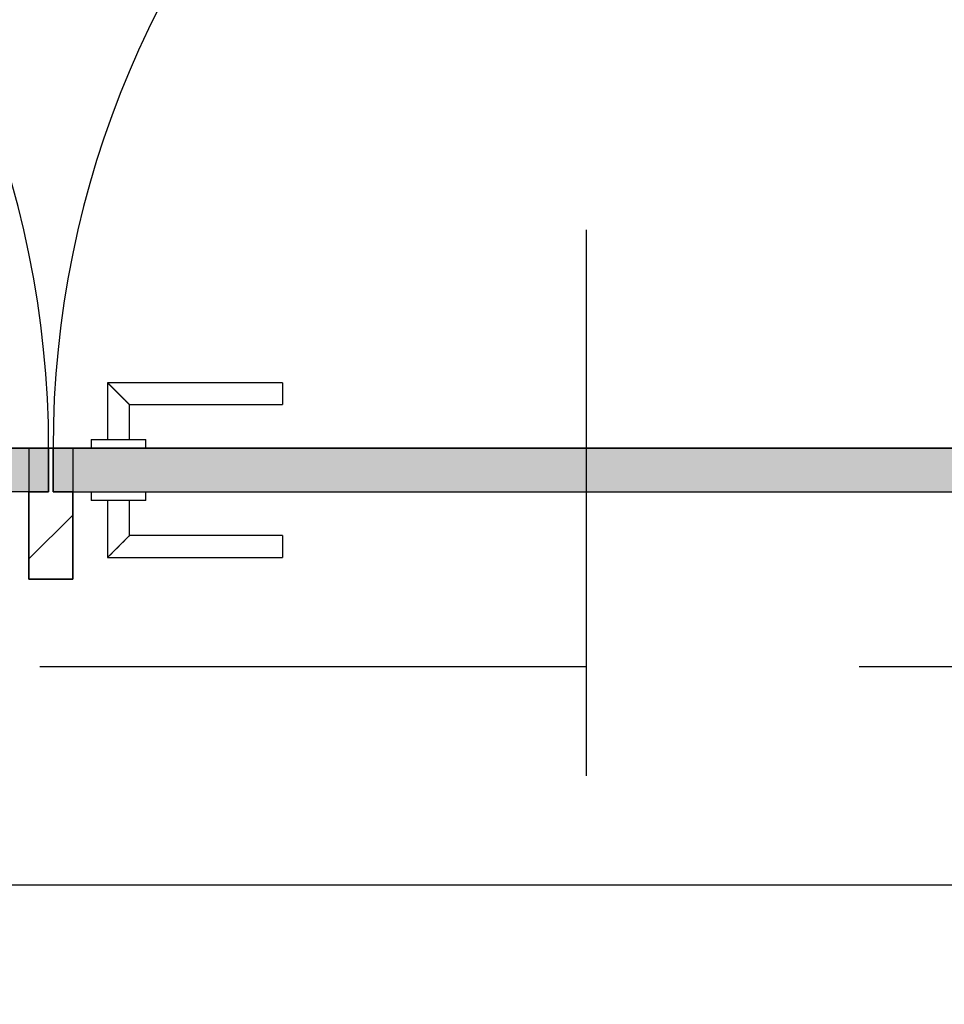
# Model space of a CAD drawing. Extents: x 2 to 87, y -108 to 11.
# Tile 22 of 256: x 17.409 to 18.256, y -81.717 to -80.815. Entities that reach past the tile are written whole.
import ezdxf

# ---------------------------------------------------------------- set-up
doc = ezdxf.new("R2010")
doc.units = 0
doc.header["$MEASUREMENT"] = 0
doc.linetypes.add('DASHDOT', pattern=[1, 0.5, -0.25, 0, -0.25])
for name, color, linetype in [('13', 7, 'CONTINUOUS'), ('16', 7, 'CONTINUOUS'), ('30', 7, 'CONTINUOUS'), ('5', 7, 'CONTINUOUS'), ('8', 7, 'CONTINUOUS')]:
    doc.layers.add(name, color=color, linetype=linetype)

# ---------------------------------------------------------------- blocks, each defined once
blk = doc.blocks.new('*N178')
at = {"layer": '8', "color": 62, "linetype": 'Continuous'}
for p, q in [((-0.745, 0.2), (0.141, 0.2)), ((-0.745, 0.2), (-0.745, 0.16)), ((0.141, 0.2), (0.141, 0.16)), ((-0.745, 0.16), (-0.0379, 0.16)), ((-0.0379, 0.16), (0.141, 0.16))]:
    blk.add_line(p, q, dxfattribs=at)
for points in [[(-0.745, 0.2), (-0.745, 0.2), (0.141, 0.2)], [(-0.745, 0.2), (-0.745, 0.16), (0.141, 0.16)], [(-0.745, 0.2), (0.141, 0.2), (0.141, 0.16)], [(-0.745, 0.16), (-0.745, 0.16), (-0.0379, 0.16)], [(-0.0379, 0.16), (-0.0379, 0.16), (0.141, 0.16)]]:
    blk.add_solid(points, dxfattribs=at)
blk = doc.blocks.new('*N179')
at = {"layer": '8', "color": 62, "linetype": 'Continuous'}
for p, q in [((-0.141, 0.16), (-0.141, 0.2)), ((0.745, 0.2), (-0.141, 0.2)), ((0.745, 0.16), (0.745, 0.2)), ((0.6505, 0.16), (-0.141, 0.16)), ((0.745, 0.16), (0.6505, 0.16))]:
    blk.add_line(p, q, dxfattribs=at)
for points in [[(0.745, 0.16), (0.745, 0.2), (-0.141, 0.2)], [(0.745, 0.16), (-0.141, 0.16), (-0.141, 0.2)], [(0.745, 0.2), (0.745, 0.2), (-0.141, 0.2)], [(0.6505, 0.16), (0.6505, 0.16), (-0.141, 0.16)], [(0.745, 0.16), (0.745, 0.16), (0.6505, 0.16)]]:
    blk.add_solid(points, dxfattribs=at)

msp = doc.modelspace()

# ---------------------------------------------------------------- linework, layer by layer
at = {"layer": '13', "color": 62, "linetype": 'Continuous'}
msp.add_line((16.5276, -81.6075), (18.3476, -81.6075), dxfattribs=at)
at = {"layer": '16', "color": 62, "linetype": 'Continuous'}
for centre, start, end in [((16.5496, -81.2075), 360, 90), ((18.3256, -81.2075), 90, 180)]:
    msp.add_arc(centre, 0.886, start, end, dxfattribs=at)
at = {"layer": '30', "color": 62, "linetype": 'Continuous'}
for p, q in [((17.4396, -81.2075), (17.4176, -81.2075)), ((17.4176, -81.2075), (17.4176, -81.3275)), ((17.4356, -81.2075), (17.4576, -81.2075)), ((17.4356, -81.2475), (17.4356, -81.2075)), ((17.4396, -81.2475), (17.4396, -81.2075)), ((17.4576, -81.2075), (17.4576, -81.3275)), ((17.4176, -81.2475), (17.4356, -81.2475)), ((17.4176, -81.3275), (17.4176, -81.2475)), ((17.4576, -81.2475), (17.4396, -81.2475)), ((17.4576, -81.3275), (17.4576, -81.2475)), ((17.4176, -81.3275), (17.4576, -81.3275)), ((17.4576, -81.3275), (17.4176, -81.3275))]:
    msp.add_line(p, q, dxfattribs=at)
at = {"layer": '5', "color": 7, "linetype": 'DASHDOT'}
for p, q in [((17.9276, -7.3075), (17.9276, -96.5075)), ((7.5276, -81.4075), (52.6276, -81.4075))]:
    msp.add_line(p, q, dxfattribs=at)
at = {"layer": '8', "color": 62, "linetype": 'Continuous'}
for p, q in [((17.4896, -81.1475), (17.4896, -81.1995)), ((17.6496, -81.1475), (17.4896, -81.1475)), ((17.6496, -81.1475), (17.6496, -81.1675)), ((17.5096, -81.1995), (17.5096, -81.1675)), ((17.5096, -81.1675), (17.6496, -81.1675)), ((17.4746, -81.1995), (17.4746, -81.2075)), ((17.4746, -81.1995), (17.5246, -81.1995)), ((17.5246, -81.2075), (17.5246, -81.1995)), ((16.5496, -81.2075), (17.4356, -81.2075)), ((17.4356, -81.2075), (17.4356, -81.2475)), ((18.3256, -81.2075), (17.4396, -81.2075)), ((17.4396, -81.2075), (17.4396, -81.2475)), ((17.4356, -81.2475), (16.5496, -81.2475)), ((17.4396, -81.2475), (18.3256, -81.2475)), ((17.4746, -81.2475), (17.4746, -81.2555)), ((17.5246, -81.2555), (17.5246, -81.2475)), ((17.5246, -81.2555), (17.4746, -81.2555)), ((17.4896, -81.2555), (17.4896, -81.3075)), ((17.5096, -81.2875), (17.5096, -81.2555)), ((17.4176, -81.3087), (17.4576, -81.2687)), ((17.4176, -81.3087), (17.4576, -81.2687)), ((17.6496, -81.2875), (17.5096, -81.2875)), ((17.6496, -81.2875), (17.6496, -81.3075)), ((17.4896, -81.3075), (17.6496, -81.3075))]:
    msp.add_line(p, q, dxfattribs=at)
for points in [[(17.5096, -81.1675), (17.5096, -81.1674), (17.5095, -81.1674), (17.5095, -81.1674), (17.5095, -81.1674), (17.5095, -81.1674), (17.5095, -81.1674), (17.5095, -81.1674), (17.5095, -81.1674), (17.5095, -81.1674), (17.5095, -81.1674), (17.5095, -81.1674), (17.5095, -81.1674), (17.5095, -81.1674), (17.5095, -81.1674), (17.5095, -81.1674), (17.5095, -81.1674), (17.5095, -81.1674), (17.5095, -81.1674), (17.5095, -81.1674), (17.5095, -81.1674), (17.5095, -81.1674), (17.5095, -81.1674), (17.5095, -81.1674), (17.5095, -81.1674), (17.5095, -81.1674), (17.5095, -81.1674), (17.5095, -81.1674), (17.5095, -81.1674), (17.5094, -81.1673), (17.5094, -81.1673), (17.5094, -81.1673), (17.5094, -81.1673), (17.5094, -81.1673), (17.5094, -81.1673), (17.5094, -81.1673), (17.5094, -81.1673), (17.5094, -81.1673), (17.5094, -81.1673), (17.5094, -81.1673), (17.5094, -81.1673), (17.5094, -81.1673), (17.5094, -81.1673), (17.5094, -81.1673), (17.5094, -81.1673), (17.5094, -81.1673), (17.5094, -81.1673), (17.5094, -81.1672), (17.5092, -81.1671), (17.5091, -81.167), (17.5091, -81.167), (17.5091, -81.167), (17.5091, -81.167), (17.5091, -81.167), (17.5091, -81.167), (17.5091, -81.167), (17.5091, -81.167), (17.5091, -81.167), (17.5091, -81.167), (17.5091, -81.167), (17.5091, -81.1669), (17.509, -81.1669), (17.509, -81.1669), (17.509, -81.1669), (17.509, -81.1669), (17.509, -81.1669), (17.509, -81.1669), (17.509, -81.1669), (17.509, -81.1669), (17.509, -81.1669), (17.509, -81.1669), (17.5089, -81.1668), (17.5089, -81.1668), (17.5089, -81.1668), (17.5089, -81.1668), (17.5089, -81.1668), (17.5089, -81.1668), (17.5089, -81.1668), (17.5089, -81.1668), (17.5089, -81.1668), (17.5089, -81.1668), (17.5088, -81.1667), (17.5088, -81.1667), (17.5088, -81.1667), (17.5088, -81.1667), (17.5088, -81.1667), (17.5088, -81.1667), (17.5088, -81.1667), (17.5088, -81.1667), (17.5088, -81.1667), (17.5088, -81.1667), (17.5087, -81.1666), (17.5087, -81.1666), (17.5087, -81.1666), (17.5087, -81.1666), (17.5087, -81.1666), (17.5087, -81.1666), (17.5087, -81.1666), (17.5087, -81.1666), (17.5087, -81.1665), (17.5086, -81.1665), (17.5086, -81.1665), (17.5086, -81.1665), (17.5086, -81.1665), (17.5086, -81.1665), (17.5086, -81.1665), (17.5086, -81.1665), (17.5086, -81.1665), (17.5085, -81.1664), (17.5085, -81.1664), (17.5085, -81.1664), (17.5085, -81.1664), (17.5085, -81.1664), (17.5085, -81.1664), (17.5085, -81.1664), (17.5085, -81.1664), (17.5084, -81.1663), (17.5084, -81.1663), (17.5084, -81.1663), (17.5084, -81.1663), (17.5084, -81.1663), (17.5084, -81.1663), (17.5084, -81.1663), (17.5084, -81.1663), (17.5083, -81.1662), (17.5083, -81.1662), (17.5083, -81.1662), (17.5083, -81.1662), (17.5083, -81.1662), (17.5083, -81.1662), (17.5083, -81.1662), (17.5082, -81.1661), (17.5082, -81.1661), (17.5082, -81.1661), (17.5082, -81.1661), (17.5082, -81.1661), (17.5082, -81.1661), (17.5082, -81.1661), (17.5081, -81.166), (17.508, -81.1659), (17.508, -81.1659), (17.508, -81.1659), (17.508, -81.1659), (17.508, -81.1659), (17.508, -81.1659), (17.508, -81.1659), (17.5079, -81.1658), (17.5079, -81.1658), (17.5079, -81.1658), (17.5079, -81.1658), (17.5079, -81.1658), (17.5079, -81.1658), (17.5079, -81.1658), (17.5078, -81.1657), (17.5078, -81.1657), (17.5078, -81.1657), (17.5078, -81.1657), (17.5078, -81.1657), (17.5078, -81.1657), (17.5077, -81.1656), (17.5077, -81.1656), (17.5077, -81.1656), (17.5077, -81.1656), (17.5077, -81.1656), (17.5077, -81.1656), (17.5076, -81.1655), (17.5076, -81.1655), (17.5076, -81.1655), (17.5076, -81.1655), (17.5076, -81.1655), (17.5076, -81.1655), (17.5075, -81.1654), (17.5075, -81.1654), (17.5075, -81.1654), (17.5075, -81.1654), (17.5075, -81.1654), (17.5075, -81.1654), (17.5074, -81.1653), (17.5074, -81.1653), (17.5074, -81.1653), (17.5074, -81.1653), (17.5074, -81.1653), (17.5074, -81.1653), (17.5073, -81.1652), (17.5073, -81.1652), (17.5073, -81.1652), (17.5073, -81.1652), (17.5073, -81.1652), (17.5073, -81.1652), (17.5072, -81.1651), (17.5072, -81.1651), (17.5072, -81.1651), (17.5072, -81.1651), (17.5072, -81.1651), (17.5072, -81.165), (17.5071, -81.165), (17.5071, -81.165), (17.5071, -81.165), (17.5071, -81.165), (17.5071, -81.165), (17.507, -81.1649), (17.507, -81.1649), (17.507, -81.1649), (17.507, -81.1649), (17.507, -81.1649), (17.507, -81.1648), (17.5069, -81.1648), (17.5069, -81.1648), (17.5069, -81.1648), (17.5069, -81.1648), (17.5069, -81.1648), (17.5068, -81.1647), (17.5068, -81.1647), (17.5068, -81.1647), (17.5068, -81.1647), (17.5068, -81.1647), (17.5067, -81.1646), (17.5067, -81.1646), (17.5067, -81.1646), (17.5067, -81.1646), (17.5067, -81.1646), (17.5066, -81.1645), (17.5066, -81.1645), (17.5066, -81.1645), (17.5066, -81.1645), (17.5066, -81.1645), (17.5065, -81.1644), (17.5065, -81.1644), (17.5065, -81.1644), (17.5065, -81.1644), (17.5065, -81.1644), (17.5065, -81.1644), (17.5064, -81.1643), (17.5063, -81.1642), (17.5063, -81.1642), (17.5063, -81.1642), (17.5063, -81.1642), (17.5062, -81.1641), (17.5062, -81.1641), (17.5062, -81.1641), (17.5062, -81.1641), (17.5062, -81.1641), (17.5061, -81.164), (17.5061, -81.164), (17.5061, -81.164), (17.5061, -81.164), (17.5061, -81.164), (17.506, -81.1639), (17.506, -81.1639), (17.506, -81.1639), (17.506, -81.1639), (17.506, -81.1639), (17.5059, -81.1638), (17.5059, -81.1638), (17.5059, -81.1638), (17.5059, -81.1638), (17.5059, -81.1638), (17.5058, -81.1637), (17.5058, -81.1637), (17.5058, -81.1637), (17.5058, -81.1637), (17.5057, -81.1636), (17.5057, -81.1636), (17.5057, -81.1636), (17.5057, -81.1636), (17.5057, -81.1636), (17.5056, -81.1635), (17.5056, -81.1635), (17.5056, -81.1635), (17.5056, -81.1635), (17.5056, -81.1634), (17.5055, -81.1634), (17.5055, -81.1634), (17.5055, -81.1634), (17.5055, -81.1634), (17.5054, -81.1633), (17.5054, -81.1633), (17.5054, -81.1633), (17.5054, -81.1633), (17.5054, -81.1632), (17.5053, -81.1632), (17.5053, -81.1632), (17.5053, -81.1632), (17.5053, -81.1632), (17.5052, -81.1631), (17.5052, -81.1631), (17.5052, -81.1631), (17.5052, -81.1631), (17.5051, -81.163), (17.5051, -81.163), (17.5051, -81.163), (17.5051, -81.163), (17.5051, -81.163), (17.505, -81.1629), (17.505, -81.1629), (17.505, -81.1629), (17.505, -81.1629), (17.5049, -81.1628), (17.5049, -81.1628), (17.5049, -81.1628), (17.5049, -81.1628), (17.5049, -81.1627), (17.5048, -81.1627), (17.5048, -81.1627), (17.5048, -81.1627), (17.5048, -81.1627), (17.5047, -81.1626), (17.5047, -81.1626), (17.5047, -81.1626), (17.5047, -81.1626), (17.5046, -81.1625), (17.5046, -81.1625), (17.5046, -81.1625), (17.5046, -81.1625), (17.5045, -81.1624), (17.5045, -81.1624), (17.5045, -81.1624), (17.5045, -81.1624), (17.5045, -81.1623), (17.5044, -81.1623), (17.5044, -81.1623), (17.5044, -81.1623), (17.5044, -81.1623), (17.5043, -81.1622), (17.5043, -81.1622), (17.5043, -81.1622), (17.5043, -81.1622), (17.5042, -81.1621), (17.5041, -81.162), (17.5041, -81.162), (17.5041, -81.162), (17.5041, -81.162), (17.504, -81.1619), (17.504, -81.1619), (17.504, -81.1619), (17.504, -81.1619), (17.5039, -81.1618), (17.5039, -81.1618), (17.5039, -81.1618), (17.5039, -81.1618), (17.5038, -81.1617), (17.5038, -81.1617), (17.5038, -81.1617), (17.5038, -81.1617), (17.5037, -81.1616), (17.5037, -81.1616), (17.5037, -81.1616), (17.5037, -81.1616), (17.5036, -81.1615), (17.5036, -81.1615), (17.5036, -81.1615), (17.5036, -81.1615), (17.5035, -81.1614), (17.5035, -81.1614), (17.5035, -81.1614), (17.5035, -81.1614), (17.5034, -81.1613), (17.5034, -81.1613), (17.5034, -81.1613), (17.5034, -81.1613), (17.5033, -81.1612), (17.5033, -81.1612), (17.5033, -81.1612), (17.5033, -81.1612), (17.5032, -81.1611), (17.5032, -81.1611), (17.5032, -81.1611), (17.5032, -81.1611), (17.5031, -81.161), (17.5031, -81.161), (17.5031, -81.161), (17.5031, -81.161), (17.503, -81.1609), (17.503, -81.1609), (17.503, -81.1609), (17.503, -81.1609), (17.5029, -81.1608), (17.5029, -81.1608), (17.5029, -81.1608), (17.5029, -81.1608), (17.5028, -81.1607), (17.5028, -81.1607), (17.5028, -81.1607), (17.5028, -81.1606), (17.5027, -81.1606), (17.5027, -81.1606), (17.5027, -81.1606), (17.5026, -81.1605), (17.5026, -81.1605), (17.5026, -81.1605), (17.5026, -81.1605), (17.5025, -81.1604), (17.5025, -81.1604), (17.5025, -81.1604), (17.5025, -81.1604), (17.5024, -81.1603), (17.5024, -81.1603), (17.5024, -81.1603), (17.5024, -81.1603), (17.5023, -81.1602), (17.5023, -81.1602), (17.5023, -81.1602), (17.5023, -81.1602), (17.5022, -81.1601), (17.5022, -81.1601), (17.5022, -81.1601), (17.5022, -81.1601), (17.5021, -81.16), (17.5021, -81.16), (17.5021, -81.16), (17.502, -81.1599), (17.502, -81.1599), (17.502, -81.1599), (17.502, -81.1599), (17.5019, -81.1598), (17.5019, -81.1598), (17.5019, -81.1598), (17.5019, -81.1598), (17.5018, -81.1597), (17.5018, -81.1597), (17.5018, -81.1597), (17.5018, -81.1597), (17.5017, -81.1596), (17.5017, -81.1596), (17.5017, -81.1596), (17.5016, -81.1595), (17.5015, -81.1594), (17.5015, -81.1594), (17.5015, -81.1594), (17.5015, -81.1594), (17.5014, -81.1593), (17.5014, -81.1593), (17.5014, -81.1593), (17.5014, -81.1593), (17.5013, -81.1592), (17.5013, -81.1592), (17.5013, -81.1592), (17.5012, -81.1591), (17.5012, -81.1591), (17.5012, -81.1591), (17.5012, -81.1591), (17.5011, -81.159), (17.5011, -81.159), (17.5011, -81.159), (17.5011, -81.159), (17.501, -81.1589), (17.501, -81.1589), (17.501, -81.1589), (17.5009, -81.1588), (17.5009, -81.1588), (17.5009, -81.1588), (17.5009, -81.1588), (17.5008, -81.1587), (17.5008, -81.1587), (17.5008, -81.1587), (17.5008, -81.1587), (17.5007, -81.1586), (17.5007, -81.1586), (17.5007, -81.1586), (17.5006, -81.1585), (17.5006, -81.1585), (17.5006, -81.1585), (17.5006, -81.1585), (17.5005, -81.1584), (17.5005, -81.1584), (17.5005, -81.1584), (17.5005, -81.1584), (17.5004, -81.1583), (17.5004, -81.1583), (17.5004, -81.1583), (17.5004, -81.1582), (17.5003, -81.1582), (17.5003, -81.1582), (17.5003, -81.1582), (17.5002, -81.1581), (17.5002, -81.1581), (17.5002, -81.1581), (17.5002, -81.1581), (17.5001, -81.158), (17.5001, -81.158), (17.5001, -81.158), (17.5001, -81.1579), (17.5, -81.1579), (17.5, -81.1579), (17.5, -81.1579), (17.4999, -81.1578), (17.4999, -81.1578), (17.4999, -81.1578), (17.4999, -81.1578), (17.4998, -81.1577), (17.4998, -81.1577), (17.4998, -81.1577), (17.4998, -81.1576), (17.4997, -81.1576), (17.4997, -81.1576), (17.4997, -81.1576), (17.4996, -81.1575), (17.4996, -81.1575), (17.4996, -81.1575), (17.4996, -81.1575), (17.4995, -81.1574), (17.4995, -81.1574), (17.4995, -81.1574), (17.4995, -81.1574), (17.4994, -81.1573), (17.4994, -81.1573), (17.4994, -81.1573), (17.4993, -81.1572), (17.4993, -81.1572), (17.4993, -81.1572), (17.4993, -81.1572), (17.4992, -81.1571), (17.4992, -81.1571), (17.4992, -81.1571), (17.4992, -81.1571), (17.4991, -81.157), (17.4991, -81.157), (17.4991, -81.157), (17.499, -81.1569), (17.499, -81.1569), (17.499, -81.1569), (17.499, -81.1569), (17.4989, -81.1568), (17.4988, -81.1567), (17.4988, -81.1567), (17.4988, -81.1567), (17.4987, -81.1566), (17.4987, -81.1566), (17.4987, -81.1566), (17.4987, -81.1566), (17.4986, -81.1565), (17.4986, -81.1565), (17.4986, -81.1565), (17.4986, -81.1565), (17.4985, -81.1564), (17.4985, -81.1564), (17.4985, -81.1564), (17.4984, -81.1563), (17.4984, -81.1563), (17.4984, -81.1563), (17.4984, -81.1563), (17.4983, -81.1562), (17.4983, -81.1562), (17.4983, -81.1562), (17.4983, -81.1562), (17.4982, -81.1561), (17.4982, -81.1561), (17.4982, -81.1561), (17.4981, -81.156), (17.4981, -81.156), (17.4981, -81.156), (17.4981, -81.156), (17.498, -81.1559), (17.498, -81.1559), (17.498, -81.1559), (17.498, -81.1559), (17.4979, -81.1558), (17.4979, -81.1558), (17.4979, -81.1558), (17.4978, -81.1557), (17.4978, -81.1557), (17.4978, -81.1557), (17.4978, -81.1557), (17.4977, -81.1556), (17.4977, -81.1556), (17.4977, -81.1556), (17.4977, -81.1556), (17.4976, -81.1555), (17.4976, -81.1555), (17.4976, -81.1555), (17.4976, -81.1555), (17.4975, -81.1554), (17.4975, -81.1554), (17.4975, -81.1554), (17.4974, -81.1553), (17.4974, -81.1553), (17.4974, -81.1553), (17.4974, -81.1553), (17.4973, -81.1552), (17.4973, -81.1552), (17.4973, -81.1552), (17.4973, -81.1552), (17.4972, -81.1551), (17.4972, -81.1551), (17.4972, -81.1551), (17.4972, -81.1551), (17.4971, -81.155), (17.4971, -81.155), (17.4971, -81.155), (17.497, -81.1549), (17.497, -81.1549), (17.497, -81.1549), (17.497, -81.1549), (17.4969, -81.1548), (17.4969, -81.1548), (17.4969, -81.1548), (17.4969, -81.1548), (17.4968, -81.1547), (17.4968, -81.1547), (17.4968, -81.1547), (17.4968, -81.1547), (17.4967, -81.1546), (17.4967, -81.1546), (17.4967, -81.1546), (17.4967, -81.1546), (17.4966, -81.1545), (17.4966, -81.1545), (17.4966, -81.1545), (17.4966, -81.1545), (17.4965, -81.1544), (17.4965, -81.1544), (17.4965, -81.1544), (17.4963, -81.1542), (17.4962, -81.1541), (17.4962, -81.1541), (17.4962, -81.1541), (17.4962, -81.1541), (17.4961, -81.154), (17.4961, -81.154), (17.4961, -81.154), (17.4961, -81.154), (17.496, -81.1539), (17.496, -81.1539), (17.496, -81.1539), (17.496, -81.1539), (17.4959, -81.1538), (17.4959, -81.1538), (17.4959, -81.1538), (17.4959, -81.1538), (17.4958, -81.1537), (17.4958, -81.1537), (17.4958, -81.1537), (17.4958, -81.1537), (17.4957, -81.1536), (17.4957, -81.1536), (17.4957, -81.1536), (17.4957, -81.1536), (17.4956, -81.1535), (17.4956, -81.1535), (17.4956, -81.1535), (17.4956, -81.1535), (17.4955, -81.1534), (17.4955, -81.1534), (17.4955, -81.1534), (17.4955, -81.1534), (17.4954, -81.1533), (17.4954, -81.1533), (17.4954, -81.1533), (17.4954, -81.1533), (17.4953, -81.1532), (17.4953, -81.1532), (17.4953, -81.1532), (17.4953, -81.1532), (17.4952, -81.1531), (17.4952, -81.1531), (17.4952, -81.1531), (17.4952, -81.1531), (17.4951, -81.153), (17.4951, -81.153), (17.4951, -81.153), (17.4951, -81.153), (17.495, -81.1529), (17.495, -81.1529), (17.495, -81.1529), (17.495, -81.1529), (17.4949, -81.1528), (17.4949, -81.1528), (17.4949, -81.1528), (17.4949, -81.1528), (17.4948, -81.1527), (17.4948, -81.1527), (17.4948, -81.1527), (17.4948, -81.1527), (17.4948, -81.1526), (17.4947, -81.1526), (17.4947, -81.1526), (17.4947, -81.1526), (17.4947, -81.1526), (17.4946, -81.1525), (17.4946, -81.1525), (17.4946, -81.1525), (17.4946, -81.1525), (17.4945, -81.1524), (17.4945, -81.1524), (17.4945, -81.1524), (17.4945, -81.1524), (17.4944, -81.1523), (17.4944, -81.1523), (17.4944, -81.1523), (17.4944, -81.1523), (17.4944, -81.1523), (17.4943, -81.1522), (17.4943, -81.1522), (17.4943, -81.1522), (17.4943, -81.1522), (17.4942, -81.1521), (17.4942, -81.1521), (17.4942, -81.1521), (17.4942, -81.1521), (17.4941, -81.152), (17.4941, -81.152), (17.4941, -81.152), (17.4941, -81.152), (17.4941, -81.152), (17.494, -81.1519), (17.494, -81.1519), (17.494, -81.1519), (17.494, -81.1519), (17.4938, -81.1518), (17.4938, -81.1517), (17.4938, -81.1517), (17.4938, -81.1517), (17.4938, -81.1517), (17.4937, -81.1516), (17.4937, -81.1516), (17.4937, -81.1516), (17.4937, -81.1516), (17.4937, -81.1516), (17.4936, -81.1515), (17.4936, -81.1515), (17.4936, -81.1515), (17.4936, -81.1515), (17.4935, -81.1514), (17.4935, -81.1514), (17.4935, -81.1514), (17.4935, -81.1514), (17.4935, -81.1514), (17.4934, -81.1513), (17.4934, -81.1513), (17.4934, -81.1513), (17.4934, -81.1513), (17.4933, -81.1512), (17.4933, -81.1512), (17.4933, -81.1512), (17.4933, -81.1512), (17.4933, -81.1512), (17.4932, -81.1511), (17.4932, -81.1511), (17.4932, -81.1511), (17.4932, -81.1511), (17.4932, -81.1511), (17.4931, -81.151), (17.4931, -81.151), (17.4931, -81.151), (17.4931, -81.151), (17.4931, -81.151), (17.493, -81.1509), (17.493, -81.1509), (17.493, -81.1509), (17.493, -81.1509), (17.493, -81.1508), (17.4929, -81.1508), (17.4929, -81.1508), (17.4929, -81.1508), (17.4929, -81.1508), (17.4928, -81.1507), (17.4928, -81.1507), (17.4928, -81.1507), (17.4928, -81.1507), (17.4928, -81.1507), (17.4927, -81.1506), (17.4927, -81.1506), (17.4927, -81.1506), (17.4927, -81.1506), (17.4927, -81.1506), (17.4927, -81.1505), (17.4926, -81.1505), (17.4926, -81.1505), (17.4926, -81.1505), (17.4926, -81.1505), (17.4926, -81.1505), (17.4925, -81.1504), (17.4925, -81.1504), (17.4925, -81.1504), (17.4925, -81.1504), (17.4925, -81.1504), (17.4924, -81.1503), (17.4924, -81.1503), (17.4924, -81.1503), (17.4924, -81.1503), (17.4924, -81.1503), (17.4923, -81.1502), (17.4923, -81.1502), (17.4923, -81.1502), (17.4923, -81.1502), (17.4923, -81.1502), (17.4923, -81.1502), (17.4922, -81.1501), (17.4922, -81.1501), (17.4922, -81.1501), (17.4922, -81.1501), (17.4922, -81.1501), (17.4921, -81.15), (17.4921, -81.15), (17.4921, -81.15), (17.4921, -81.15), (17.4921, -81.15), (17.4921, -81.15), (17.492, -81.1499), (17.492, -81.1499), (17.492, -81.1499), (17.492, -81.1499), (17.492, -81.1499), (17.4919, -81.1498), (17.4918, -81.1497), (17.4918, -81.1497), (17.4918, -81.1497), (17.4918, -81.1497), (17.4918, -81.1497), (17.4918, -81.1497), (17.4917, -81.1496), (17.4917, -81.1496), (17.4917, -81.1496), (17.4917, -81.1496), (17.4917, -81.1496), (17.4917, -81.1496), (17.4916, -81.1495), (17.4916, -81.1495), (17.4916, -81.1495), (17.4916, -81.1495), (17.4916, -81.1495), (17.4916, -81.1495), (17.4915, -81.1494), (17.4915, -81.1494), (17.4915, -81.1494), (17.4915, -81.1494), (17.4915, -81.1494), (17.4915, -81.1494), (17.4914, -81.1493), (17.4914, -81.1493), (17.4914, -81.1493), (17.4914, -81.1493), (17.4914, -81.1493), (17.4914, -81.1493), (17.4913, -81.1492), (17.4913, -81.1492), (17.4913, -81.1492), (17.4913, -81.1492), (17.4913, -81.1492), (17.4913, -81.1492), (17.4913, -81.1492), (17.4912, -81.1491), (17.4912, -81.1491), (17.4912, -81.1491), (17.4912, -81.1491), (17.4912, -81.1491), (17.4912, -81.1491), (17.4912, -81.1491), (17.4911, -81.149), (17.4911, -81.149), (17.4911, -81.149), (17.4911, -81.149), (17.4911, -81.149), (17.4911, -81.149), (17.4911, -81.149), (17.491, -81.1489), (17.491, -81.1489), (17.491, -81.1489), (17.491, -81.1489), (17.491, -81.1489), (17.491, -81.1489), (17.491, -81.1489), (17.4909, -81.1488), (17.4909, -81.1488), (17.4909, -81.1488), (17.4909, -81.1488), (17.4909, -81.1488), (17.4909, -81.1488), (17.4909, -81.1488), (17.4908, -81.1487), (17.4908, -81.1487), (17.4908, -81.1487), (17.4908, -81.1487), (17.4908, -81.1487), (17.4908, -81.1487), (17.4908, -81.1487), (17.4908, -81.1487), (17.4907, -81.1486), (17.4907, -81.1486), (17.4907, -81.1486), (17.4907, -81.1486), (17.4907, -81.1486), (17.4907, -81.1486), (17.4907, -81.1486), (17.4907, -81.1486), (17.4906, -81.1485), (17.4906, -81.1485), (17.4906, -81.1485), (17.4906, -81.1485), (17.4906, -81.1485), (17.4906, -81.1485), (17.4906, -81.1485), (17.4906, -81.1485), (17.4906, -81.1485), (17.4905, -81.1484), (17.4905, -81.1484), (17.4905, -81.1484), (17.4905, -81.1484), (17.4905, -81.1484), (17.4905, -81.1484), (17.4905, -81.1484), (17.4905, -81.1484), (17.4904, -81.1483), (17.4903, -81.1482), (17.4903, -81.1482), (17.4903, -81.1482), (17.4903, -81.1482), (17.4903, -81.1482), (17.4903, -81.1482), (17.4903, -81.1482), (17.4903, -81.1482), (17.4903, -81.1482), (17.4903, -81.1482), (17.4902, -81.1481), (17.4902, -81.1481), (17.4902, -81.1481), (17.4902, -81.1481), (17.4902, -81.1481), (17.4902, -81.1481), (17.4902, -81.1481), (17.4902, -81.1481), (17.4902, -81.1481), (17.4902, -81.1481), (17.4901, -81.148), (17.4901, -81.148), (17.4901, -81.148), (17.4901, -81.148), (17.4901, -81.148), (17.4901, -81.148), (17.4901, -81.148), (17.4901, -81.148), (17.4901, -81.148), (17.4901, -81.148), (17.4901, -81.148), (17.4901, -81.148), (17.49, -81.1479), (17.49, -81.1479), (17.49, -81.1479), (17.49, -81.1479), (17.49, -81.1479), (17.49, -81.1479), (17.49, -81.1479), (17.49, -81.1479), (17.49, -81.1479), (17.49, -81.1479), (17.49, -81.1479), (17.49, -81.1479), (17.49, -81.1479), (17.4899, -81.1478), (17.4899, -81.1478), (17.4899, -81.1478), (17.4899, -81.1478), (17.4899, -81.1478), (17.4899, -81.1478), (17.4899, -81.1478), (17.4899, -81.1478), (17.4899, -81.1478), (17.4899, -81.1478), (17.4899, -81.1478), (17.4899, -81.1478), (17.4899, -81.1478), (17.4899, -81.1478), (17.4899, -81.1478), (17.4898, -81.1477), (17.4898, -81.1477), (17.4898, -81.1477), (17.4898, -81.1477), (17.4898, -81.1477), (17.4898, -81.1477), (17.4898, -81.1477), (17.4898, -81.1477), (17.4898, -81.1477), (17.4898, -81.1477), (17.4898, -81.1477), (17.4898, -81.1477), (17.4898, -81.1477), (17.4898, -81.1477), (17.4898, -81.1477), (17.4898, -81.1477), (17.4898, -81.1477), (17.4898, -81.1477), (17.4898, -81.1477), (17.4897, -81.1476)], [(17.4897, -81.3074), (17.4898, -81.3073), (17.4898, -81.3073), (17.4898, -81.3073), (17.4898, -81.3073), (17.4898, -81.3073), (17.4898, -81.3073), (17.4898, -81.3073), (17.4898, -81.3073), (17.4898, -81.3073), (17.4898, -81.3073), (17.4898, -81.3073), (17.4898, -81.3073), (17.4898, -81.3073), (17.4898, -81.3073), (17.4898, -81.3073), (17.4898, -81.3073), (17.4898, -81.3073), (17.4898, -81.3073), (17.4898, -81.3072), (17.4899, -81.3072), (17.4899, -81.3072), (17.4899, -81.3072), (17.4899, -81.3072), (17.4899, -81.3072), (17.4899, -81.3072), (17.4899, -81.3072), (17.4899, -81.3072), (17.4899, -81.3072), (17.4899, -81.3072), (17.4899, -81.3072), (17.4899, -81.3072), (17.4899, -81.3072), (17.4899, -81.3072), (17.4899, -81.3072), (17.49, -81.3071), (17.4901, -81.307), (17.4901, -81.307), (17.4901, -81.307), (17.4901, -81.307), (17.4901, -81.307), (17.4901, -81.307), (17.4901, -81.307), (17.4901, -81.307), (17.4901, -81.307), (17.4901, -81.307), (17.4901, -81.307), (17.4901, -81.3069), (17.4902, -81.3069), (17.4902, -81.3069), (17.4902, -81.3069), (17.4902, -81.3069), (17.4902, -81.3069), (17.4902, -81.3069), (17.4902, -81.3069), (17.4902, -81.3069), (17.4902, -81.3069), (17.4902, -81.3069), (17.4903, -81.3068), (17.4903, -81.3068), (17.4903, -81.3068), (17.4903, -81.3068), (17.4903, -81.3068), (17.4903, -81.3068), (17.4903, -81.3068), (17.4903, -81.3068), (17.4903, -81.3068), (17.4903, -81.3068), (17.4904, -81.3067), (17.4904, -81.3067), (17.4904, -81.3067), (17.4904, -81.3067), (17.4904, -81.3067), (17.4904, -81.3067), (17.4904, -81.3067), (17.4904, -81.3067), (17.4904, -81.3067), (17.4904, -81.3067), (17.4905, -81.3066), (17.4905, -81.3066), (17.4905, -81.3066), (17.4905, -81.3066), (17.4905, -81.3066), (17.4905, -81.3066), (17.4905, -81.3066), (17.4905, -81.3066), (17.4906, -81.3065), (17.4906, -81.3065), (17.4906, -81.3065), (17.4906, -81.3065), (17.4906, -81.3065), (17.4906, -81.3065), (17.4906, -81.3065), (17.4906, -81.3065), (17.4906, -81.3065), (17.4907, -81.3064), (17.4907, -81.3064), (17.4907, -81.3064), (17.4907, -81.3064), (17.4907, -81.3064), (17.4907, -81.3064), (17.4907, -81.3064), (17.4907, -81.3064), (17.4908, -81.3063), (17.4908, -81.3063), (17.4908, -81.3063), (17.4908, -81.3063), (17.4908, -81.3063), (17.4908, -81.3063), (17.4908, -81.3063), (17.4908, -81.3063), (17.4909, -81.3062), (17.4909, -81.3062), (17.4909, -81.3062), (17.4909, -81.3062), (17.4909, -81.3062), (17.4909, -81.3062), (17.4909, -81.3062), (17.491, -81.3061), (17.491, -81.3061), (17.491, -81.3061), (17.491, -81.3061), (17.491, -81.3061), (17.491, -81.3061), (17.491, -81.3061), (17.4911, -81.306), (17.4912, -81.3059), (17.4912, -81.3059), (17.4912, -81.3059), (17.4912, -81.3059), (17.4912, -81.3059), (17.4912, -81.3059), (17.4912, -81.3059), (17.4913, -81.3058), (17.4913, -81.3058), (17.4913, -81.3058), (17.4913, -81.3058), (17.4913, -81.3058), (17.4913, -81.3058), (17.4913, -81.3058), (17.4914, -81.3057), (17.4914, -81.3057), (17.4914, -81.3057), (17.4914, -81.3057), (17.4914, -81.3057), (17.4914, -81.3057), (17.4915, -81.3056), (17.4915, -81.3056), (17.4915, -81.3056), (17.4915, -81.3056), (17.4915, -81.3056), (17.4915, -81.3056), (17.4916, -81.3055), (17.4916, -81.3055), (17.4916, -81.3055), (17.4916, -81.3055), (17.4916, -81.3055), (17.4916, -81.3055), (17.4917, -81.3054), (17.4917, -81.3054), (17.4917, -81.3054), (17.4917, -81.3054), (17.4917, -81.3054), (17.4917, -81.3054), (17.4918, -81.3053), (17.4918, -81.3053), (17.4918, -81.3053), (17.4918, -81.3053), (17.4918, -81.3053), (17.4918, -81.3053), (17.4919, -81.3052), (17.4919, -81.3052), (17.4919, -81.3052), (17.4919, -81.3052), (17.4919, -81.3052), (17.4919, -81.3052), (17.492, -81.3051), (17.492, -81.3051), (17.492, -81.3051), (17.492, -81.3051), (17.492, -81.3051), (17.4921, -81.305), (17.4921, -81.305), (17.4921, -81.305), (17.4921, -81.305), (17.4921, -81.305), (17.4921, -81.305), (17.4922, -81.3049), (17.4922, -81.3049), (17.4922, -81.3049), (17.4922, -81.3049), (17.4922, -81.3049), (17.4923, -81.3048), (17.4923, -81.3048), (17.4923, -81.3048), (17.4923, -81.3048), (17.4923, -81.3048), (17.4923, -81.3048), (17.4924, -81.3047), (17.4924, -81.3047), (17.4924, -81.3047), (17.4924, -81.3047), (17.4924, -81.3047), (17.4925, -81.3046), (17.4925, -81.3046), (17.4925, -81.3046), (17.4925, -81.3046), (17.4925, -81.3046), (17.4926, -81.3045), (17.4926, -81.3045), (17.4926, -81.3045), (17.4926, -81.3045), (17.4926, -81.3045), (17.4927, -81.3044), (17.4927, -81.3044), (17.4927, -81.3044), (17.4927, -81.3044), (17.4927, -81.3044), (17.4927, -81.3044), (17.4928, -81.3043), (17.4929, -81.3042), (17.4929, -81.3042), (17.4929, -81.3042), (17.4929, -81.3042), (17.493, -81.3041), (17.493, -81.3041), (17.493, -81.3041), (17.493, -81.3041), (17.493, -81.3041), (17.4931, -81.304), (17.4931, -81.304), (17.4931, -81.304), (17.4931, -81.304), (17.4931, -81.304), (17.4932, -81.3039), (17.4932, -81.3039), (17.4932, -81.3039), (17.4932, -81.3039), (17.4932, -81.3039), (17.4933, -81.3038), (17.4933, -81.3038), (17.4933, -81.3038), (17.4933, -81.3038), (17.4933, -81.3038), (17.4934, -81.3037), (17.4934, -81.3037), (17.4934, -81.3037), (17.4934, -81.3037), (17.4935, -81.3036), (17.4935, -81.3036), (17.4935, -81.3036), (17.4935, -81.3036), (17.4935, -81.3036), (17.4936, -81.3035), (17.4936, -81.3035), (17.4936, -81.3035), (17.4936, -81.3035), (17.4937, -81.3034), (17.4937, -81.3034), (17.4937, -81.3034), (17.4937, -81.3034), (17.4937, -81.3034), (17.4938, -81.3033), (17.4938, -81.3033), (17.4938, -81.3033), (17.4938, -81.3033), (17.4938, -81.3032), (17.4939, -81.3032), (17.4939, -81.3032), (17.4939, -81.3032), (17.4939, -81.3032), (17.494, -81.3031), (17.494, -81.3031), (17.494, -81.3031), (17.494, -81.3031), (17.4941, -81.303), (17.4941, -81.303), (17.4941, -81.303), (17.4941, -81.303), (17.4941, -81.303), (17.4942, -81.3029), (17.4942, -81.3029), (17.4942, -81.3029), (17.4942, -81.3029), (17.4943, -81.3028), (17.4943, -81.3028), (17.4943, -81.3028), (17.4943, -81.3028), (17.4944, -81.3027), (17.4944, -81.3027), (17.4944, -81.3027), (17.4944, -81.3027), (17.4944, -81.3027), (17.4945, -81.3026), (17.4945, -81.3026), (17.4945, -81.3026), (17.4945, -81.3026), (17.4946, -81.3025), (17.4946, -81.3025), (17.4946, -81.3025), (17.4946, -81.3025), (17.4947, -81.3024), (17.4947, -81.3024), (17.4947, -81.3024), (17.4947, -81.3024), (17.4948, -81.3023), (17.4948, -81.3023), (17.4948, -81.3023), (17.4948, -81.3023), (17.4948, -81.3023), (17.4949, -81.3022), (17.4949, -81.3022), (17.4949, -81.3022), (17.4949, -81.3022), (17.495, -81.3021), (17.4951, -81.302), (17.4951, -81.302), (17.4951, -81.302), (17.4951, -81.302), (17.4952, -81.3019), (17.4952, -81.3019), (17.4952, -81.3019), (17.4952, -81.3019), (17.4953, -81.3018), (17.4953, -81.3018), (17.4953, -81.3018), (17.4953, -81.3018), (17.4954, -81.3017), (17.4954, -81.3017), (17.4954, -81.3017), (17.4954, -81.3017), (17.4955, -81.3016), (17.4955, -81.3016), (17.4955, -81.3016), (17.4955, -81.3016), (17.4956, -81.3015), (17.4956, -81.3015), (17.4956, -81.3015), (17.4956, -81.3015), (17.4957, -81.3014), (17.4957, -81.3014), (17.4957, -81.3014), (17.4957, -81.3014), (17.4958, -81.3013), (17.4958, -81.3013), (17.4958, -81.3013), (17.4958, -81.3013), (17.4959, -81.3012), (17.4959, -81.3012), (17.4959, -81.3012), (17.4959, -81.3012), (17.496, -81.3011), (17.496, -81.3011), (17.496, -81.3011), (17.496, -81.3011), (17.4961, -81.301), (17.4961, -81.301), (17.4961, -81.301), (17.4961, -81.301), (17.4962, -81.3009), (17.4962, -81.3009), (17.4962, -81.3009), (17.4962, -81.3009), (17.4963, -81.3008), (17.4963, -81.3008), (17.4963, -81.3008), (17.4963, -81.3008), (17.4964, -81.3007), (17.4964, -81.3007), (17.4964, -81.3007), (17.4964, -81.3006), (17.4965, -81.3006), (17.4965, -81.3006), (17.4965, -81.3006), (17.4966, -81.3005), (17.4966, -81.3005), (17.4966, -81.3005), (17.4966, -81.3005), (17.4967, -81.3004), (17.4967, -81.3004), (17.4967, -81.3004), (17.4967, -81.3004), (17.4968, -81.3003), (17.4968, -81.3003), (17.4968, -81.3003), (17.4968, -81.3003), (17.4969, -81.3002), (17.4969, -81.3002), (17.4969, -81.3002), (17.4969, -81.3002), (17.497, -81.3001), (17.497, -81.3001), (17.497, -81.3001), (17.497, -81.3001), (17.4971, -81.3), (17.4971, -81.3), (17.4971, -81.3), (17.4972, -81.2999), (17.4972, -81.2999), (17.4972, -81.2999), (17.4972, -81.2999), (17.4973, -81.2998), (17.4973, -81.2998), (17.4973, -81.2998), (17.4973, -81.2998), (17.4974, -81.2997), (17.4974, -81.2997), (17.4974, -81.2997), (17.4974, -81.2997), (17.4975, -81.2996), (17.4975, -81.2996), (17.4975, -81.2996), (17.4976, -81.2995), (17.4977, -81.2994), (17.4977, -81.2994), (17.4977, -81.2994), (17.4977, -81.2994), (17.4978, -81.2993), (17.4978, -81.2993), (17.4978, -81.2993), (17.4978, -81.2993), (17.4979, -81.2992), (17.4979, -81.2992), (17.4979, -81.2992), (17.498, -81.2991), (17.498, -81.2991), (17.498, -81.2991), (17.498, -81.2991), (17.4981, -81.299), (17.4981, -81.299), (17.4981, -81.299), (17.4981, -81.299), (17.4982, -81.2989), (17.4982, -81.2989), (17.4982, -81.2989), (17.4983, -81.2988), (17.4983, -81.2988), (17.4983, -81.2988), (17.4983, -81.2988), (17.4984, -81.2987), (17.4984, -81.2987), (17.4984, -81.2987), (17.4984, -81.2987), (17.4985, -81.2986), (17.4985, -81.2986), (17.4985, -81.2986), (17.4986, -81.2985), (17.4986, -81.2985), (17.4986, -81.2985), (17.4986, -81.2985), (17.4987, -81.2984), (17.4987, -81.2984), (17.4987, -81.2984), (17.4987, -81.2984), (17.4988, -81.2983), (17.4988, -81.2983), (17.4988, -81.2983), (17.4989, -81.2982), (17.4989, -81.2982), (17.4989, -81.2982), (17.4989, -81.2982), (17.499, -81.2981), (17.499, -81.2981), (17.499, -81.2981), (17.499, -81.2981), (17.4991, -81.298), (17.4991, -81.298), (17.4991, -81.298), (17.4992, -81.2979), (17.4992, -81.2979), (17.4992, -81.2979), (17.4992, -81.2979), (17.4993, -81.2978), (17.4993, -81.2978), (17.4993, -81.2978), (17.4993, -81.2978), (17.4994, -81.2977), (17.4994, -81.2977), (17.4994, -81.2977), (17.4995, -81.2976), (17.4995, -81.2976), (17.4995, -81.2976), (17.4995, -81.2976), (17.4996, -81.2975), (17.4996, -81.2975), (17.4996, -81.2975), (17.4996, -81.2975), (17.4997, -81.2974), (17.4997, -81.2974), (17.4997, -81.2974), (17.4998, -81.2974), (17.4998, -81.2973), (17.4998, -81.2973), (17.4998, -81.2973), (17.4999, -81.2972), (17.4999, -81.2972), (17.4999, -81.2972), (17.4999, -81.2972), (17.5, -81.2971), (17.5, -81.2971), (17.5, -81.2971), (17.5001, -81.2971), (17.5001, -81.297), (17.5001, -81.297), (17.5001, -81.297), (17.5002, -81.2969), (17.5002, -81.2969), (17.5002, -81.2969), (17.5002, -81.2969), (17.5003, -81.2968), (17.5004, -81.2968), (17.5004, -81.2967), (17.5004, -81.2967), (17.5004, -81.2967), (17.5005, -81.2966), (17.5005, -81.2966), (17.5005, -81.2966), (17.5005, -81.2966), (17.5006, -81.2965), (17.5006, -81.2965), (17.5006, -81.2965), (17.5006, -81.2965), (17.5007, -81.2964), (17.5007, -81.2964), (17.5007, -81.2964), (17.5008, -81.2963), (17.5008, -81.2963), (17.5008, -81.2963), (17.5008, -81.2963), (17.5009, -81.2962), (17.5009, -81.2962), (17.5009, -81.2962), (17.5009, -81.2962), (17.501, -81.2961), (17.501, -81.2961), (17.501, -81.2961), (17.5011, -81.296), (17.5011, -81.296), (17.5011, -81.296), (17.5011, -81.296), (17.5012, -81.2959), (17.5012, -81.2959), (17.5012, -81.2959), (17.5012, -81.2959), (17.5013, -81.2958), (17.5013, -81.2958), (17.5013, -81.2958), (17.5014, -81.2957), (17.5014, -81.2957), (17.5014, -81.2957), (17.5014, -81.2957), (17.5015, -81.2956), (17.5015, -81.2956), (17.5015, -81.2956), (17.5015, -81.2956), (17.5016, -81.2955), (17.5016, -81.2955), (17.5016, -81.2955), (17.5016, -81.2955), (17.5017, -81.2954), (17.5017, -81.2954), (17.5017, -81.2954), (17.5018, -81.2953), (17.5018, -81.2953), (17.5018, -81.2953), (17.5018, -81.2953), (17.5019, -81.2952), (17.5019, -81.2952), (17.5019, -81.2952), (17.5019, -81.2952), (17.502, -81.2951), (17.502, -81.2951), (17.502, -81.2951), (17.502, -81.2951), (17.5021, -81.295), (17.5021, -81.295), (17.5021, -81.295), (17.5022, -81.2949), (17.5022, -81.2949), (17.5022, -81.2949), (17.5022, -81.2949), (17.5023, -81.2948), (17.5023, -81.2948), (17.5023, -81.2948), (17.5023, -81.2948), (17.5024, -81.2947), (17.5024, -81.2947), (17.5024, -81.2947), (17.5024, -81.2947), (17.5025, -81.2946), (17.5025, -81.2946), (17.5025, -81.2946), (17.5025, -81.2946), (17.5026, -81.2945), (17.5026, -81.2945), (17.5026, -81.2945), (17.5026, -81.2945), (17.5027, -81.2944), (17.5027, -81.2944), (17.5027, -81.2944), (17.5028, -81.2943), (17.5028, -81.2943), (17.5028, -81.2943), (17.5028, -81.2943), (17.5029, -81.2942), (17.503, -81.2941), (17.503, -81.2941), (17.503, -81.2941), (17.503, -81.2941), (17.5031, -81.294), (17.5031, -81.294), (17.5031, -81.294), (17.5031, -81.294), (17.5032, -81.2939), (17.5032, -81.2939), (17.5032, -81.2939), (17.5032, -81.2939), (17.5033, -81.2938), (17.5033, -81.2938), (17.5033, -81.2938), (17.5033, -81.2938), (17.5034, -81.2937), (17.5034, -81.2937), (17.5034, -81.2937), (17.5034, -81.2937), (17.5035, -81.2936), (17.5035, -81.2936), (17.5035, -81.2936), (17.5035, -81.2936), (17.5036, -81.2935), (17.5036, -81.2935), (17.5036, -81.2935), (17.5036, -81.2935), (17.5037, -81.2934), (17.5037, -81.2934), (17.5037, -81.2934), (17.5037, -81.2934), (17.5038, -81.2933), (17.5038, -81.2933), (17.5038, -81.2933), (17.5038, -81.2933), (17.5039, -81.2932), (17.5039, -81.2932), (17.5039, -81.2932), (17.5039, -81.2932), (17.504, -81.2931), (17.504, -81.2931), (17.504, -81.2931), (17.504, -81.2931), (17.5041, -81.293), (17.5041, -81.293), (17.5041, -81.293), (17.5041, -81.293), (17.5042, -81.2929), (17.5042, -81.2929), (17.5042, -81.2929), (17.5042, -81.2929), (17.5043, -81.2928), (17.5043, -81.2928), (17.5043, -81.2928), (17.5043, -81.2928), (17.5044, -81.2927), (17.5044, -81.2927), (17.5044, -81.2927), (17.5044, -81.2927), (17.5045, -81.2926), (17.5045, -81.2926), (17.5045, -81.2926), (17.5045, -81.2926), (17.5045, -81.2926), (17.5046, -81.2925), (17.5046, -81.2925), (17.5046, -81.2925), (17.5046, -81.2925), (17.5047, -81.2924), (17.5047, -81.2924), (17.5047, -81.2924), (17.5047, -81.2924), (17.5048, -81.2923), (17.5048, -81.2923), (17.5048, -81.2923), (17.5048, -81.2923), (17.5049, -81.2923), (17.5049, -81.2922), (17.5049, -81.2922), (17.5049, -81.2922), (17.5049, -81.2922), (17.505, -81.2921), (17.505, -81.2921), (17.505, -81.2921), (17.505, -81.2921), (17.5051, -81.292), (17.5051, -81.292), (17.5051, -81.292), (17.5051, -81.292), (17.5051, -81.292), (17.5052, -81.2919), (17.5052, -81.2919), (17.5052, -81.2919), (17.5052, -81.2919), (17.5053, -81.2918), (17.5053, -81.2918), (17.5053, -81.2918), (17.5053, -81.2918), (17.5054, -81.2918), (17.5054, -81.2917), (17.5054, -81.2917), (17.5054, -81.2917), (17.5054, -81.2917), (17.5055, -81.2916), (17.5055, -81.2916), (17.5055, -81.2916), (17.5055, -81.2916), (17.5056, -81.2916), (17.5056, -81.2915), (17.5056, -81.2915), (17.5056, -81.2915), (17.5056, -81.2915), (17.5057, -81.2914), (17.5057, -81.2914), (17.5057, -81.2914), (17.5057, -81.2914), (17.5057, -81.2914), (17.5058, -81.2913), (17.5058, -81.2913), (17.5058, -81.2913), (17.5058, -81.2913), (17.5059, -81.2912), (17.5059, -81.2912), (17.5059, -81.2912), (17.5059, -81.2912), (17.5059, -81.2912), (17.506, -81.2911), (17.506, -81.2911), (17.506, -81.2911), (17.506, -81.2911), (17.506, -81.2911), (17.5061, -81.291), (17.5061, -81.291), (17.5061, -81.291), (17.5061, -81.291), (17.5061, -81.291), (17.5062, -81.2909), (17.5062, -81.2909), (17.5062, -81.2909), (17.5062, -81.2909), (17.5062, -81.2908), (17.5063, -81.2908), (17.5063, -81.2908), (17.5063, -81.2908), (17.5063, -81.2908), (17.5064, -81.2907), (17.5064, -81.2907), (17.5064, -81.2907), (17.5064, -81.2907), (17.5064, -81.2907), (17.5065, -81.2906), (17.5065, -81.2906), (17.5065, -81.2906), (17.5065, -81.2906), (17.5065, -81.2906), (17.5065, -81.2905), (17.5066, -81.2905), (17.5066, -81.2905), (17.5066, -81.2905), (17.5066, -81.2905), (17.5066, -81.2905), (17.5067, -81.2904), (17.5067, -81.2904), (17.5067, -81.2904), (17.5067, -81.2904), (17.5067, -81.2904), (17.5068, -81.2903), (17.5068, -81.2903), (17.5068, -81.2903), (17.5068, -81.2903), (17.5068, -81.2903), (17.5069, -81.2902), (17.5069, -81.2902), (17.5069, -81.2902), (17.5069, -81.2902), (17.5069, -81.2902), (17.507, -81.2902), (17.507, -81.2901), (17.507, -81.2901), (17.507, -81.2901), (17.507, -81.2901), (17.507, -81.2901), (17.5071, -81.29), (17.5071, -81.29), (17.5071, -81.29), (17.5071, -81.29), (17.5071, -81.29), (17.5072, -81.29), (17.5072, -81.2899), (17.5072, -81.2899), (17.5072, -81.2899), (17.5072, -81.2899), (17.5072, -81.2899), (17.5073, -81.2898), (17.5074, -81.2897), (17.5074, -81.2897), (17.5074, -81.2897), (17.5074, -81.2897), (17.5074, -81.2897), (17.5074, -81.2897), (17.5075, -81.2896), (17.5075, -81.2896), (17.5075, -81.2896), (17.5075, -81.2896), (17.5075, -81.2896), (17.5075, -81.2896), (17.5076, -81.2895), (17.5076, -81.2895), (17.5076, -81.2895), (17.5076, -81.2895), (17.5076, -81.2895), (17.5076, -81.2895), (17.5077, -81.2894), (17.5077, -81.2894), (17.5077, -81.2894), (17.5077, -81.2894), (17.5077, -81.2894), (17.5077, -81.2894), (17.5078, -81.2893), (17.5078, -81.2893), (17.5078, -81.2893), (17.5078, -81.2893), (17.5078, -81.2893), (17.5078, -81.2893), (17.5079, -81.2892), (17.5079, -81.2892), (17.5079, -81.2892), (17.5079, -81.2892), (17.5079, -81.2892), (17.5079, -81.2892), (17.5079, -81.2892), (17.508, -81.2891), (17.508, -81.2891), (17.508, -81.2891), (17.508, -81.2891), (17.508, -81.2891), (17.508, -81.2891), (17.508, -81.2891), (17.5081, -81.289), (17.5081, -81.289), (17.5081, -81.289), (17.5081, -81.289), (17.5081, -81.289), (17.5081, -81.289), (17.5081, -81.289), (17.5082, -81.2889), (17.5082, -81.2889), (17.5082, -81.2889), (17.5082, -81.2889), (17.5082, -81.2889), (17.5082, -81.2889), (17.5082, -81.2889), (17.5083, -81.2888), (17.5083, -81.2888), (17.5083, -81.2888), (17.5083, -81.2888), (17.5083, -81.2888), (17.5083, -81.2888), (17.5083, -81.2888), (17.5084, -81.2887), (17.5084, -81.2887), (17.5084, -81.2887), (17.5084, -81.2887), (17.5084, -81.2887), (17.5084, -81.2887), (17.5084, -81.2887), (17.5084, -81.2887), (17.5085, -81.2886), (17.5085, -81.2886), (17.5085, -81.2886), (17.5085, -81.2886), (17.5085, -81.2886), (17.5085, -81.2886), (17.5085, -81.2886), (17.5085, -81.2886), (17.5086, -81.2885), (17.5086, -81.2885), (17.5086, -81.2885), (17.5086, -81.2885), (17.5086, -81.2885), (17.5086, -81.2885), (17.5086, -81.2885), (17.5086, -81.2885), (17.5087, -81.2885), (17.5087, -81.2884), (17.5087, -81.2884), (17.5087, -81.2884), (17.5087, -81.2884), (17.5087, -81.2884), (17.5087, -81.2884), (17.5087, -81.2884), (17.5087, -81.2884), (17.5088, -81.2883), (17.5089, -81.2882), (17.5089, -81.2882), (17.5089, -81.2882), (17.5089, -81.2882), (17.5089, -81.2882), (17.5089, -81.2882), (17.5089, -81.2882), (17.5089, -81.2882), (17.5089, -81.2882), (17.5089, -81.2882), (17.509, -81.2881), (17.509, -81.2881), (17.509, -81.2881), (17.509, -81.2881), (17.509, -81.2881), (17.509, -81.2881), (17.509, -81.2881), (17.509, -81.2881), (17.509, -81.2881), (17.509, -81.2881), (17.5091, -81.288), (17.5091, -81.288), (17.5091, -81.288), (17.5091, -81.288), (17.5091, -81.288), (17.5091, -81.288), (17.5091, -81.288), (17.5091, -81.288), (17.5091, -81.288), (17.5091, -81.288), (17.5091, -81.288), (17.5091, -81.288), (17.5092, -81.2879), (17.5092, -81.2879), (17.5092, -81.2879), (17.5092, -81.2879), (17.5092, -81.2879), (17.5092, -81.2879), (17.5092, -81.2879), (17.5092, -81.2879), (17.5092, -81.2879), (17.5092, -81.2879), (17.5092, -81.2879), (17.5092, -81.2879), (17.5092, -81.2879), (17.5093, -81.2878), (17.5093, -81.2878), (17.5093, -81.2878), (17.5093, -81.2878), (17.5093, -81.2878), (17.5093, -81.2878), (17.5093, -81.2878), (17.5093, -81.2878), (17.5093, -81.2878), (17.5093, -81.2878), (17.5093, -81.2878), (17.5093, -81.2878), (17.5093, -81.2878), (17.5093, -81.2878), (17.5093, -81.2878), (17.5094, -81.2877), (17.5094, -81.2877), (17.5094, -81.2877), (17.5094, -81.2877), (17.5094, -81.2877), (17.5094, -81.2877), (17.5094, -81.2877), (17.5094, -81.2877), (17.5094, -81.2877), (17.5094, -81.2877), (17.5094, -81.2877), (17.5094, -81.2877), (17.5094, -81.2877), (17.5094, -81.2877), (17.5094, -81.2877), (17.5094, -81.2877), (17.5094, -81.2877), (17.5094, -81.2877), (17.5094, -81.2877), (17.5095, -81.2876), (17.5096, -81.2875)]]:
    msp.add_lwpolyline(points, dxfattribs=at)

# ---------------------------------------------------------------- block references
for name, p in [('*N179', (16.6906, -81.4075)), ('*N178', (18.1846, -81.4075))]:
    msp.add_blockref(name, p, dxfattribs=at)

doc.saveas('drawing.dxf')
